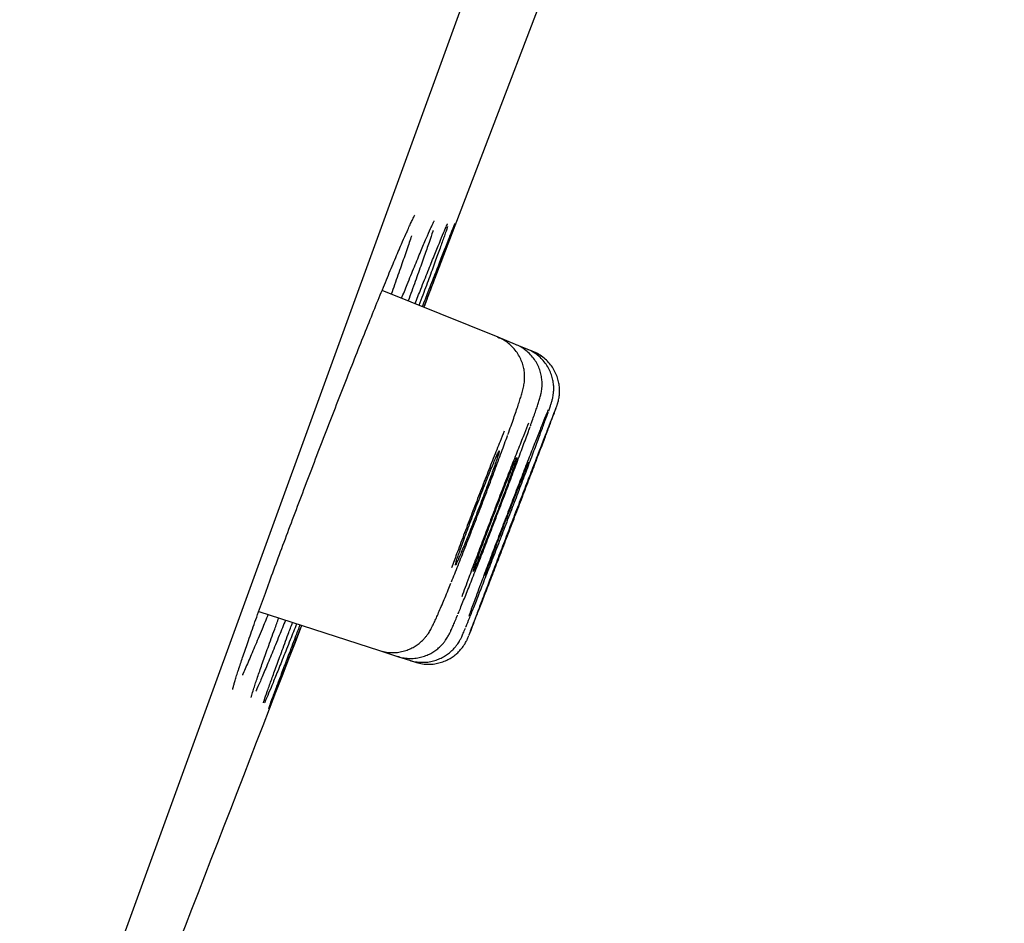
# Model space of a CAD drawing. Header units: millimetres. Extents: x 8 to 1128, y 12 to 2387.
# Tile 84 of 91: x 1047 to 1056, y 2245 to 2254. Entities that reach past the tile are written whole.
import ezdxf

# ---------------------------------------------------------------- set-up
doc = ezdxf.new("R2010")
doc.units = ezdxf.units.MM

msp = doc.modelspace()

# ---------------------------------------------------------------- linework, layer by layer
at = {"color": 7, "linetype": 'Continuous', "lineweight": 30}
for p, q in [((1074.8517, 2318.9764), (1039.538, 2221.9529)), ((1051.5548, 2250.9162), (1050.4639, 2251.3569)), ((1051.7195, 2250.8496), (1051.5548, 2250.9162)), ((1051.8292, 2250.8053), (1051.7195, 2250.8496)), ((1051.8841, 2250.7831), (1051.8292, 2250.8053)), ((1049.3034, 2248.3381), (1050.4391, 2247.9691)), ((1050.4391, 2247.9691), (1050.6082, 2247.9141)), ((1050.6082, 2247.9141), (1050.721, 2247.8775)), ((1050.721, 2247.8775), (1050.7773, 2247.8591)), ((1049.1197, 2247.8098), (1049.1209, 2247.8134))]:
    msp.add_line(p, q, dxfattribs=at)
at = {"color": 7, "linetype": 'Continuous', "lineweight": 30, "flags": 128}
msp.add_lwpolyline([(1050.858, 2251.1977), (1052.0162, 2254.235), (1052.7779, 2256.2462)], dxfattribs=at)
at = {"color": 7, "linetype": 'Continuous', "lineweight": 30}
for centre, radius, start, end in [((1406.7262, 2142.8467), 395.3, 152.544642, 170.401412), ((-70.1881, 2680.4012), 1200.4, 338.6398874, 338.8972124)]:
    msp.add_arc(centre, radius, start, end, dxfattribs=at)
for points, knots in [([(1050.6837, 2251.8772), (1050.689, 2251.889), (1050.7033, 2251.9214), (1050.723, 2251.9646), (1050.7427, 2252.0065), (1050.7575, 2252.0367), (1050.7673, 2252.0555), (1050.7728, 2252.0651), (1050.773, 2252.0655), (1050.7731, 2252.0656)], [0, 0, 0, 0, 0.107144, 0.292664, 0.474544, 0.65117, 0.798694, 0.924936, 1, 1, 1, 1]), ([(1050.6475, 2251.2827), (1050.6651, 2251.3265), (1050.7086, 2251.4344), (1050.7692, 2251.5829), (1050.8299, 2251.7293), (1050.8805, 2251.8489), (1050.9156, 2251.9296), (1050.9298, 2251.9602), (1050.9343, 2251.9698)], [0, 0, 0, 0, 0.1327472, 0.3271458, 0.5221642, 0.7165627, 0.9109615, 1, 1, 1, 1]), ([(1050.774, 2251.2316), (1050.7923, 2251.278), (1050.836, 2251.3886), (1050.8964, 2251.5399), (1050.9553, 2251.6863), (1051.0049, 2251.808), (1051.0436, 2251.9012), (1051.0685, 2251.9594), (1051.0763, 2251.9761), (1051.0786, 2251.9808)], [0, 0, 0, 0, 0.11754, 0.280618, 0.444216, 0.607294, 0.770355, 0.933937, 1, 1, 1, 1]), ([(1051.081, 2251.9596), (1051.0798, 2251.9559), (1051.0739, 2251.9372), (1051.0523, 2251.875), (1051.0163, 2251.7738), (1050.9696, 2251.645), (1050.9129, 2251.491), (1050.8598, 2251.3477), (1050.823, 2251.2492), (1050.8108, 2251.2167)], [0, 0, 0, 0, 0.043709, 0.217609, 0.392063, 0.565963, 0.739841, 0.914273, 1, 1, 1, 1]), ([(1050.8434, 2251.2036), (1050.8621, 2251.2516), (1050.9057, 2251.3642), (1050.9653, 2251.5172), (1051.0226, 2251.6641), (1051.0703, 2251.7858), (1051.108, 2251.8813), (1051.1345, 2251.9475), (1051.1492, 2251.9835), (1051.1508, 2251.9866), (1051.1513, 2251.9875)], [0, 0, 0, 0, 0.10464, 0.244926, 0.38566, 0.525946, 0.666211, 0.806923, 0.947188, 1, 1, 1, 1]), ([(1051.1508, 2251.9827), (1051.1502, 2251.9808), (1051.148, 2251.9739), (1051.1329, 2251.9323), (1051.1053, 2251.858), (1051.0667, 2251.755), (1051.0185, 2251.6272), (1050.9602, 2251.4733), (1050.9058, 2251.33), (1050.8682, 2251.2313), (1050.8557, 2251.1986)], [0, 0, 0, 0, 0.057215, 0.202187, 0.347146, 0.492567, 0.637526, 0.782486, 0.927909, 1, 1, 1, 1]), ([(1050.9301, 2251.9601), (1050.933, 2251.9665), (1050.9405, 2251.9827), (1050.9483, 2251.9988), (1050.9542, 2252.0101), (1050.9548, 2252.0112), (1050.955, 2252.0116)], [0, 0, 0, 0, 0.209867, 0.531326, 0.808032, 1, 1, 1, 1]), ([(1051.0743, 2251.9709), (1051.0758, 2251.9741), (1051.0787, 2251.9804), (1051.0805, 2251.9839), (1051.08, 2251.9829), (1051.08, 2251.9829)], [0, 0, 0, 0, 0.499787, 0.99835, 1, 1, 1, 1]), ([(1049.206, 2248.0638), (1049.2259, 2248.1204), (1049.2658, 2248.2339), (1049.3363, 2248.43), (1049.4135, 2248.642), (1049.4975, 2248.8697), (1049.5868, 2249.1093), (1049.6804, 2249.3579), (1049.7771, 2249.6126), (1049.8757, 2249.87), (1049.9749, 2250.1269), (1050.0735, 2250.38), (1050.1703, 2250.6262), (1050.264, 2250.8626), (1050.3534, 2251.0856), (1050.4374, 2251.2929), (1050.5152, 2251.4822), (1050.5851, 2251.6494), (1050.6434, 2251.7866), (1050.6739, 2251.8556), (1050.6874, 2251.8861)], [0, 0, 0, 0, 0.0561196, 0.1124181, 0.1685377, 0.2246572, 0.2809557, 0.3370753, 0.3931974, 0.4494985, 0.5056207, 0.5617613, 0.6180808, 0.6742215, 0.7303882, 0.7867338, 0.8429005, 0.8990893, 0.9554572, 1, 1, 1, 1]), ([(1050.7404, 2251.872), (1050.74, 2251.8709), (1050.7287, 2251.8353), (1050.6971, 2251.7419), (1050.6444, 2251.5892), (1050.5945, 2251.4476), (1050.56, 2251.3519), (1050.5494, 2251.3224)], [0, 0, 0, 0, 0.009267, 0.296448, 0.583497, 0.871462, 1, 1, 1, 1]), ([(1050.9437, 2251.921), (1050.9426, 2251.9177), (1050.9336, 2251.8894), (1050.9066, 2251.8101), (1050.8626, 2251.6836), (1050.8072, 2251.5286), (1050.7559, 2251.3864), (1050.7202, 2251.2892), (1050.7087, 2251.258)], [0, 0, 0, 0, 0.0291, 0.246555, 0.463317, 0.680018, 0.897411, 1, 1, 1, 1]), ([(1051.6482, 2250.0021), (1051.651, 2250.0099), (1051.6638, 2250.0451), (1051.6841, 2250.1021), (1051.7089, 2250.1723), (1051.7306, 2250.2352), (1051.7495, 2250.2912), (1051.7656, 2250.341), (1051.7799, 2250.3875), (1051.7896, 2250.4222), (1051.7969, 2250.4553), (1051.8011, 2250.4798), (1051.8044, 2250.5069), (1051.806, 2250.54), (1051.8046, 2250.5796), (1051.798, 2250.6252), (1051.7847, 2250.6746), (1051.7636, 2250.7248), (1051.7348, 2250.7735), (1051.6984, 2250.8187), (1051.6551, 2250.8586), (1051.6072, 2250.8922), (1051.5716, 2250.9077), (1051.5543, 2250.9152)], [0, 0, 0, 0, 0.020651, 0.093816, 0.167205, 0.240886, 0.314833, 0.389901, 0.469383, 0.561579, 0.598653, 0.625155, 0.650527, 0.675927, 0.704013, 0.736066, 0.770883, 0.807415, 0.845195, 0.883798, 0.922903, 0.962302, 1, 1, 1, 1]), ([(1051.8595, 2250.0817), (1051.8633, 2250.0923), (1051.8754, 2250.1258), (1051.8927, 2250.1747), (1051.9114, 2250.2282), (1051.9272, 2250.2746), (1051.9409, 2250.3165), (1051.9498, 2250.3458), (1051.9566, 2250.3718), (1051.9609, 2250.3904), (1051.9649, 2250.4118), (1051.9684, 2250.4387), (1051.9704, 2250.4725), (1051.969, 2250.5134), (1051.9623, 2250.5601), (1051.9486, 2250.61), (1051.9273, 2250.6602), (1051.8981, 2250.7088), (1051.8615, 2250.7539), (1051.818, 2250.7934), (1051.7705, 2250.8264), (1051.7356, 2250.8414), (1051.7189, 2250.8485)], [0, 0, 0, 0, 0.0388794, 0.1228862, 0.206845, 0.2919332, 0.3810199, 0.4808195, 0.5185227, 0.5478059, 0.5743352, 0.6002812, 0.6280072, 0.6608031, 0.6981911, 0.7381424, 0.7801292, 0.8236114, 0.8680446, 0.9130528, 0.9583965, 1, 1, 1, 1]), ([(1052.0317, 2250.2243), (1052.034, 2250.2309), (1052.0414, 2250.2517), (1052.0503, 2250.2777), (1052.0576, 2250.3001), (1052.0632, 2250.3192), (1052.0672, 2250.3341), (1052.0714, 2250.3525), (1052.0756, 2250.3763), (1052.079, 2250.4075), (1052.0799, 2250.4463), (1052.0761, 2250.4913), (1052.0661, 2250.54), (1052.0489, 2250.5901), (1052.0238, 2250.6398), (1051.991, 2250.6868), (1051.951, 2250.7296), (1051.9045, 2250.7659), (1051.8633, 2250.7912), (1051.8366, 2250.8008), (1051.8286, 2250.8037)], [0, 0, 0, 0, 0.0552769, 0.1769357, 0.2891335, 0.3346806, 0.3707495, 0.4015684, 0.4318483, 0.4661157, 0.5089755, 0.5580127, 0.610515, 0.6667293, 0.7256749, 0.7863451, 0.8480589, 0.9103922, 0.9730761, 1, 1, 1, 1]), ([(1052.1057, 2250.2622), (1052.1069, 2250.2655), (1052.1092, 2250.2719), (1052.112, 2250.28), (1052.1152, 2250.2897), (1052.119, 2250.3024), (1052.1234, 2250.3191), (1052.1284, 2250.3425), (1052.1329, 2250.374), (1052.135, 2250.4149), (1052.1321, 2250.4616), (1052.1226, 2250.5117), (1052.1063, 2250.5618), (1052.0822, 2250.6116), (1052.0503, 2250.6591), (1052.0112, 2250.7024), (1051.9654, 2250.7396), (1051.9225, 2250.7668), (1051.8937, 2250.7776), (1051.8835, 2250.7815)], [0, 0, 0, 0, 0.066118, 0.12996, 0.17397, 0.202599, 0.22877, 0.26103, 0.304952, 0.359253, 0.427325, 0.494347, 0.56515, 0.640065, 0.71736, 0.796084, 0.875656, 0.955712, 1, 1, 1, 1]), ([(1051.2519, 2248.1907), (1051.2527, 2248.1926), (1051.2611, 2248.2126), (1051.2875, 2248.2778), (1051.3308, 2248.3863), (1051.3838, 2248.5206), (1051.4438, 2248.6738), (1051.5092, 2248.8419), (1051.5782, 2249.0205), (1051.6488, 2249.2041), (1051.7191, 2249.3877), (1051.787, 2249.5662), (1051.8505, 2249.7342), (1051.9079, 2249.8871), (1051.9578, 2250.0211), (1051.9975, 2250.1292), (1052.0209, 2250.1936), (1052.0276, 2250.2131), (1052.0281, 2250.2145)], [0, 0, 0, 0, 0.0074406, 0.0779219, 0.1484171, 0.2189123, 0.2894189, 0.3599256, 0.4304361, 0.5009466, 0.5714518, 0.6419569, 0.7124499, 0.7829428, 0.8534221, 0.9239013, 0.9943713, 1, 1, 1, 1]), ([(1051.2822, 2248.115), (1051.2832, 2248.1174), (1051.2873, 2248.1273), (1051.3065, 2248.1759), (1051.3389, 2248.2585), (1051.3822, 2248.37), (1051.434, 2248.5036), (1051.4932, 2248.657), (1051.5579, 2248.825), (1051.6265, 2249.0033), (1051.6969, 2249.1866), (1051.7671, 2249.3699), (1051.8352, 2249.5479), (1051.8991, 2249.7153), (1051.9573, 2249.868), (1052.0077, 2250.0006), (1052.0494, 2250.1111), (1052.08, 2250.1925), (1052.0979, 2250.2404), (1052.1011, 2250.2497), (1052.1019, 2250.2521)], [0, 0, 0, 0, 0.0197368, 0.079691, 0.1396452, 0.1996061, 0.2595669, 0.3195368, 0.3795067, 0.4394841, 0.4994615, 0.5594415, 0.6194215, 0.6793981, 0.7393747, 0.7993435, 0.8593122, 0.919272, 0.9792318, 1, 1, 1, 1]), ([(1052.0269, 2250.2341), (1052.0201, 2250.2178), (1052.0048, 2250.1813), (1051.9682, 2250.0904), (1051.921, 2249.9716), (1051.8651, 2249.8296), (1051.803, 2249.6704), (1051.736, 2249.4976), (1051.6661, 2249.3166), (1051.5954, 2249.1323), (1051.5258, 2248.95), (1051.4594, 2248.775), (1051.4056, 2248.6325), (1051.3635, 2248.5202), (1051.3426, 2248.4643), (1051.3322, 2248.4363)], [0, 0, 0, 0, 0.066457, 0.149433, 0.232409, 0.3154, 0.398391, 0.48139, 0.564389, 0.647385, 0.73038, 0.813364, 0.896347, 0.948174, 1, 1, 1, 1]), ([(1052.1035, 2250.2593), (1052.0995, 2250.2496), (1052.0913, 2250.2294), (1052.0648, 2250.162), (1052.0279, 2250.0675), (1051.9814, 2249.9477), (1051.9266, 2249.8059), (1051.8652, 2249.6468), (1051.7987, 2249.4741), (1051.7293, 2249.2934), (1051.6587, 2249.1095), (1051.589, 2248.9276), (1051.5223, 2248.753), (1051.4681, 2248.6109), (1051.4255, 2248.499), (1051.4043, 2248.4433), (1051.3937, 2248.4154)], [0, 0, 0, 0, 0.071323, 0.147115, 0.222913, 0.298711, 0.374521, 0.45033, 0.52615, 0.60197, 0.677795, 0.753621, 0.829444, 0.905268, 0.952634, 1, 1, 1, 1]), ([(1051.8426, 2250.1081), (1051.8301, 2250.0774), (1051.8019, 2250.0085), (1051.7481, 2249.8739), (1051.6853, 2249.7148), (1051.6175, 2249.5414), (1051.5472, 2249.3598), (1051.4762, 2249.1749), (1051.4065, 2248.9919), (1051.3403, 2248.8161), (1051.2869, 2248.673), (1051.2452, 2248.5601), (1051.2247, 2248.5039), (1051.2144, 2248.4758)], [0, 0, 0, 0, 0.079669, 0.179199, 0.278729, 0.378259, 0.477789, 0.577301, 0.676812, 0.776296, 0.87578, 0.93789, 1, 1, 1, 1]), ([(1051.117, 2248.6161), (1051.1372, 2248.6662), (1051.1776, 2248.7664), (1051.2451, 2248.9369), (1051.3153, 2249.1167), (1051.3868, 2249.302), (1051.4573, 2249.4872), (1051.5253, 2249.6679), (1051.5875, 2249.8356), (1051.6277, 2249.9452), (1051.6442, 2249.9913), (1051.6446, 2249.9926)], [0, 0, 0, 0, 0.124591, 0.249182, 0.373745, 0.498308, 0.622821, 0.747334, 0.871796, 0.996258, 1, 1, 1, 1]), ([(1051.6137, 2250.0324), (1051.6009, 2250.0012), (1051.5693, 2249.9237), (1051.5114, 2249.7786), (1051.4431, 2249.605), (1051.3721, 2249.4224), (1051.3007, 2249.2364), (1051.231, 2249.0527), (1051.1689, 2248.887), (1051.1335, 2248.7907), (1051.1178, 2248.7481)], [0, 0, 0, 0, 0.0905587, 0.2245399, 0.3585028, 0.4924653, 0.6263794, 0.7602933, 0.89415, 1, 1, 1, 1]), ([(1051.1793, 2248.3147), (1051.1795, 2248.3152), (1051.1915, 2248.3436), (1051.2246, 2248.4249), (1051.2774, 2248.5561), (1051.3387, 2248.7105), (1051.4048, 2248.8789), (1051.4744, 2249.0581), (1051.5454, 2249.2424), (1051.6157, 2249.4267), (1051.6835, 2249.6058), (1051.7469, 2249.7749), (1051.8031, 2249.9269), (1051.8399, 2250.0273), (1051.8546, 2250.0686), (1051.8563, 2250.0735)], [0, 0, 0, 0, 0.001808, 0.091473, 0.181138, 0.270815, 0.360492, 0.450163, 0.539834, 0.629486, 0.719137, 0.808762, 0.898387, 0.987992, 1, 1, 1, 1]), ([(1051.5006, 2249.6463), (1051.5087, 2249.6688), (1051.5251, 2249.7144), (1051.5438, 2249.7685), (1051.5577, 2249.8108), (1051.5659, 2249.8384), (1051.5684, 2249.8512), (1051.5649, 2249.8487), (1051.5556, 2249.8308), (1051.5408, 2249.7984), (1051.5207, 2249.7518), (1051.4963, 2249.6932), (1051.4678, 2249.623), (1051.4365, 2249.5447), (1051.4028, 2249.459), (1051.3682, 2249.3699), (1051.333, 2249.2783), (1051.2989, 2249.1885), (1051.2663, 2249.1013), (1051.2366, 2249.0209), (1051.2102, 2248.948), (1051.1883, 2248.886), (1051.171, 2248.8356), (1051.1593, 2248.799), (1051.1532, 2248.7767), (1051.153, 2248.7697), (1051.1587, 2248.778), (1051.1701, 2248.8013), (1051.187, 2248.8394), (1051.2086, 2248.8905), (1051.2348, 2248.954), (1051.2643, 2249.027), (1051.2968, 2249.1088), (1051.3308, 2249.1956), (1051.366, 2249.2865), (1051.4007, 2249.3773), (1051.4345, 2249.4667), (1051.4689, 2249.5592), (1051.4894, 2249.6154), (1051.5006, 2249.6463)], [0, 0, 0, 0, 0.02645, 0.053668, 0.080118, 0.107335, 0.133792, 0.161015, 0.187483, 0.214717, 0.241195, 0.26844, 0.294921, 0.32217, 0.348647, 0.375892, 0.40236, 0.429595, 0.456051, 0.483275, 0.509724, 0.536939, 0.563386, 0.5906, 0.617054, 0.644274, 0.670738, 0.697969, 0.724444, 0.751686, 0.778166, 0.805415, 0.831894, 0.859142, 0.885612, 0.912851, 0.939311, 0.966538, 1, 1, 1, 1]), ([(1051.6637, 2249.5845), (1051.6719, 2249.6068), (1051.6884, 2249.652), (1051.7076, 2249.7058), (1051.7221, 2249.7477), (1051.7309, 2249.775), (1051.7339, 2249.7876), (1051.7311, 2249.785), (1051.7225, 2249.7671), (1051.7084, 2249.7347), (1051.6891, 2249.6882), (1051.6653, 2249.6298), (1051.6374, 2249.5599), (1051.6066, 2249.482), (1051.5732, 2249.3967), (1051.5389, 2249.3081), (1051.5039, 2249.2169), (1051.4699, 2249.1276), (1051.4373, 2249.041), (1051.4074, 2248.961), (1051.3807, 2248.8886), (1051.3584, 2248.827), (1051.3408, 2248.777), (1051.3285, 2248.7408), (1051.3218, 2248.7187), (1051.3209, 2248.7119), (1051.326, 2248.7203), (1051.3366, 2248.7436), (1051.3528, 2248.7816), (1051.3738, 2248.8325), (1051.3994, 2248.8958), (1051.4283, 2248.9685), (1051.4603, 2249.0499), (1051.494, 2249.1363), (1051.5289, 2249.2267), (1051.5634, 2249.3169), (1051.5972, 2249.4059), (1051.6317, 2249.4978), (1051.6523, 2249.5537), (1051.6637, 2249.5845)], [0, 0, 0, 0, 0.026453, 0.053673, 0.080126, 0.107346, 0.133802, 0.161025, 0.187488, 0.214717, 0.241187, 0.268425, 0.2949, 0.322142, 0.348617, 0.375859, 0.402329, 0.429567, 0.456029, 0.48326, 0.509715, 0.536938, 0.56339, 0.59061, 0.617064, 0.644285, 0.670745, 0.697973, 0.724441, 0.751676, 0.77815, 0.805391, 0.831866, 0.859109, 0.885581, 0.912821, 0.939286, 0.966518, 1, 1, 1, 1]), ([(1051.8426, 2249.7418), (1051.8424, 2249.7418), (1051.8417, 2249.7418), (1051.834, 2249.7241), (1051.8208, 2249.6921), (1051.802, 2249.6456), (1051.7788, 2249.5873), (1051.7514, 2249.5176), (1051.721, 2249.4399), (1051.6881, 2249.3549), (1051.654, 2249.2665), (1051.6191, 2249.1757), (1051.5852, 2249.0867), (1051.5524, 2249.0004), (1051.5224, 2248.9208), (1051.4954, 2248.8488), (1051.4727, 2248.7875), (1051.4545, 2248.7377), (1051.4418, 2248.702), (1051.4343, 2248.6798), (1051.4341, 2248.6776), (1051.434, 2248.6765)], [0, 0, 0, 0, 0.038408, 0.091319, 0.145763, 0.198684, 0.253139, 0.306069, 0.360534, 0.413469, 0.467939, 0.520872, 0.575341, 0.628266, 0.682726, 0.735641, 0.79009, 0.842996, 0.897437, 0.950341, 1, 1, 1, 1]), ([(1051.8979, 2249.7206), (1051.8977, 2249.7206), (1051.8975, 2249.7204), (1051.8903, 2249.7025), (1051.8777, 2249.6704), (1051.8594, 2249.6237), (1051.8368, 2249.5653), (1051.8098, 2249.4956), (1051.7798, 2249.4179), (1051.7471, 2249.333), (1051.7132, 2249.2448), (1051.6785, 2249.1542), (1051.6445, 2249.0654), (1051.6116, 2248.9793), (1051.5813, 2248.9), (1051.554, 2248.8281), (1051.5308, 2248.7672), (1051.5121, 2248.7177), (1051.4989, 2248.6823), (1051.4908, 2248.6603), (1051.4902, 2248.6582), (1051.49, 2248.6572)], [0, 0, 0, 0, 0.038431, 0.091343, 0.145789, 0.198706, 0.253157, 0.306081, 0.36054, 0.413471, 0.467938, 0.520873, 0.575344, 0.628278, 0.682747, 0.735675, 0.790138, 0.843058, 0.897513, 0.950426, 1, 1, 1, 1]), ([(1050.4394, 2247.9701), (1050.4568, 2247.9649), (1050.4932, 2247.9542), (1050.5501, 2247.9489), (1050.6071, 2247.951), (1050.6609, 2247.9608), (1050.7105, 2247.9768), (1050.7554, 2247.9979), (1050.7948, 2248.0226), (1050.8284, 2248.0491), (1050.8556, 2248.0755), (1050.8769, 2248.1001), (1050.8935, 2248.1221), (1050.9065, 2248.1416), (1050.9177, 2248.1601), (1050.9286, 2248.1797), (1050.9423, 2248.2065), (1050.9586, 2248.2409), (1050.9793, 2248.2866), (1051.0021, 2248.3391), (1051.0276, 2248.3988), (1051.0559, 2248.4665), (1051.0838, 2248.534), (1051.1032, 2248.5817), (1051.1116, 2248.6025)], [0, 0, 0, 0, 0.036106, 0.075655, 0.113523, 0.149831, 0.184615, 0.217829, 0.249318, 0.27874, 0.305583, 0.329777, 0.352551, 0.376207, 0.402675, 0.435686, 0.48184, 0.563286, 0.64049, 0.714279, 0.792173, 0.867981, 0.942421, 1, 1, 1, 1]), ([(1051.3937, 2248.4154), (1051.3781, 2248.3743), (1051.3469, 2248.292), (1051.3122, 2248.2), (1051.2877, 2248.1344), (1051.281, 2248.1155), (1051.2778, 2248.1066)], [0, 0, 0, 0, 0.256825, 0.51365, 0.770476, 1, 1, 1, 1]), ([(1051.3322, 2248.4363), (1051.3163, 2248.3934), (1051.2962, 2248.3393), (1051.2823, 2248.301), (1051.2794, 2248.293)], [0, 0, 0, 0, 0.792854, 1, 1, 1, 1]), ([(1049.3913, 2248.3095), (1049.372, 2248.2623), (1049.3265, 2248.1513), (1049.2632, 2248.0001), (1049.2025, 2247.8582), (1049.1647, 2247.7714), (1049.15, 2247.7394), (1049.1492, 2247.7378)], [0, 0, 0, 0, 0.195674, 0.459732, 0.722951, 0.986233, 1, 1, 1, 1]), ([(1049.555, 2248.2563), (1049.535, 2248.2068), (1049.4894, 2248.0934), (1049.4269, 2247.9407), (1049.3666, 2247.7953), (1049.3173, 2247.6791), (1049.2872, 2247.6095), (1049.2767, 2247.5869), (1049.2763, 2247.5859)], [0, 0, 0, 0, 0.160818, 0.368515, 0.575551, 0.782601, 0.990311, 1, 1, 1, 1]), ([(1049.3904, 2247.9972), (1049.4104, 2248.053), (1049.4415, 2248.1392), (1049.4788, 2248.2409), (1049.492, 2248.2768)], [0, 0, 0, 0, 0.647024, 1, 1, 1, 1]), ([(1049.5163, 2247.9506), (1049.5369, 2248.0063), (1049.5693, 2248.0938), (1049.6079, 2248.1971), (1049.6219, 2248.2346)], [0, 0, 0, 0, 0.636966, 1, 1, 1, 1]), ([(1050.6086, 2247.9154), (1050.6243, 2247.9106), (1050.659, 2247.8999), (1050.7144, 2247.8941), (1050.7715, 2247.8956), (1050.8255, 2247.9048), (1050.8755, 2247.9204), (1050.9209, 2247.9411), (1050.961, 2247.9657), (1050.9953, 2247.9926), (1051.0235, 2248.0198), (1051.0456, 2248.0452), (1051.0622, 2248.0676), (1051.0747, 2248.0867), (1051.0847, 2248.1035), (1051.0934, 2248.1195), (1051.1026, 2248.1377), (1051.1144, 2248.1626), (1051.1293, 2248.196), (1051.1491, 2248.2422), (1051.1641, 2248.2776), (1051.1737, 2248.3008), (1051.1746, 2248.3029)], [0, 0, 0, 0, 0.04396, 0.097205, 0.14816, 0.196994, 0.243761, 0.288414, 0.330789, 0.370515, 0.406857, 0.438964, 0.467364, 0.494656, 0.524036, 0.558785, 0.604912, 0.675134, 0.783279, 0.883183, 0.989118, 1, 1, 1, 1]), ([(1049.6598, 2248.2222), (1049.6394, 2248.1705), (1049.5936, 2248.0546), (1049.5315, 2247.8992), (1049.4732, 2247.7542), (1049.4243, 2247.6344), (1049.3865, 2247.5436), (1049.3642, 2247.4914), (1049.3581, 2247.4784), (1049.3576, 2247.4773)], [0, 0, 0, 0, 0.137125, 0.306881, 0.476096, 0.645302, 0.815048, 0.984254, 1, 1, 1, 1]), ([(1049.7059, 2248.2073), (1049.6852, 2248.1541), (1049.6397, 2248.0366), (1049.5786, 2247.8797), (1049.5217, 2247.7341), (1049.4749, 2247.6147), (1049.4377, 2247.5205), (1049.412, 2247.4562), (1049.3987, 2247.4237), (1049.3973, 2247.4211), (1049.3971, 2247.4207)], [0, 0, 0, 0, 0.118636, 0.261841, 0.404591, 0.547322, 0.690508, 0.833238, 0.975946, 1, 1, 1, 1]), ([(1049.5847, 2247.9261), (1049.6059, 2247.9817), (1049.6392, 2248.0696), (1049.6787, 2248.1734), (1049.6932, 2248.2114)], [0, 0, 0, 0, 0.633385, 1, 1, 1, 1]), ([(1050.7214, 2247.8788), (1050.7256, 2247.8772), (1050.7487, 2247.8681), (1050.7929, 2247.8608), (1050.8514, 2247.857), (1050.9074, 2247.8621), (1050.9597, 2247.8741), (1051.0078, 2247.892), (1051.0511, 2247.9146), (1051.0891, 2247.9405), (1051.1214, 2247.9684), (1051.1476, 2247.9961), (1051.1677, 2248.0215), (1051.1825, 2248.0431), (1051.1931, 2248.0608), (1051.201, 2248.0752), (1051.2076, 2248.0882), (1051.2141, 2248.1018), (1051.2233, 2248.1221), (1051.2337, 2248.1464), (1051.2442, 2248.1717), (1051.248, 2248.181)], [0, 0, 0, 0, 0.0142915, 0.0797478, 0.142248, 0.2021003, 0.2594404, 0.3142824, 0.3665307, 0.4159589, 0.462117, 0.5040849, 0.5403697, 0.5707787, 0.5983432, 0.6275146, 0.6615941, 0.7070463, 0.7760068, 0.9171072, 1, 1, 1, 1]), ([(1049.1176, 2247.8045), (1049.13, 2247.8416), (1049.1552, 2247.9176), (1049.1888, 2248.0143), (1049.206, 2248.0638)], [0, 0, 0, 0, 0.487863, 1, 1, 1, 1]), ([(1050.7779, 2247.8608), (1050.7852, 2247.8581), (1050.8115, 2247.8484), (1050.8588, 2247.8412), (1050.9169, 2247.839), (1050.9723, 2247.8453), (1051.024, 2247.8583), (1051.0714, 2247.877), (1051.1139, 2247.9003), (1051.1512, 2247.9268), (1051.183, 2247.9553), (1051.2092, 2247.9841), (1051.2297, 2248.0112), (1051.2445, 2248.0345), (1051.2546, 2248.0526), (1051.2612, 2248.0656), (1051.2657, 2248.0752), (1051.2692, 2248.0831), (1051.2728, 2248.0915), (1051.2754, 2248.0976), (1051.2777, 2248.1034), (1051.2783, 2248.1049)], [0, 0, 0, 0, 0.0317511, 0.1141158, 0.1928067, 0.2681708, 0.3403509, 0.4093432, 0.475016, 0.5371049, 0.5951777, 0.6485271, 0.6957996, 0.7343244, 0.7632179, 0.7876853, 0.8127788, 0.845522, 0.8926639, 0.972081, 1, 1, 1, 1]), ([(1049.2459, 2247.5787), (1049.2508, 2247.5944), (1049.2634, 2247.6344), (1049.2951, 2247.7276), (1049.3378, 2247.8502), (1049.3728, 2247.9482), (1049.3904, 2247.9972)], [0, 0, 0, 0, 0.182834, 0.467169, 0.733584, 1, 1, 1, 1]), ([(1049.3473, 2247.478), (1049.3499, 2247.4864), (1049.3573, 2247.5098), (1049.3814, 2247.5793), (1049.4176, 2247.6807), (1049.4623, 2247.804), (1049.4983, 2247.9017), (1049.5163, 2247.9506)], [0, 0, 0, 0, 0.125771, 0.351988, 0.577485, 0.788743, 1, 1, 1, 1]), ([(1049.3957, 2247.4204), (1049.3967, 2247.4236), (1049.3994, 2247.432), (1049.4164, 2247.4787), (1049.4446, 2247.5548), (1049.483, 2247.6572), (1049.5293, 2247.7797), (1049.5662, 2247.8773), (1049.5847, 2247.9261)], [0, 0, 0, 0, 0.118303, 0.299095, 0.480464, 0.661256, 0.830628, 1, 1, 1, 1]), ([(1049.0579, 2247.6033), (1049.0579, 2247.6035), (1049.058, 2247.6041), (1049.0601, 2247.6137), (1049.0646, 2247.6315), (1049.0724, 2247.6595), (1049.084, 2247.6981), (1049.0957, 2247.7359), (1049.1047, 2247.7634), (1049.1074, 2247.7718)], [0, 0, 0, 0, 0.082657, 0.208856, 0.360443, 0.533113, 0.720126, 0.915437, 1, 1, 1, 1]), ([(1049.1074, 2247.7718), (1049.1105, 2247.7817), (1049.1144, 2247.7938), (1049.1189, 2247.8073), (1049.1197, 2247.8098)], [0, 0, 0, 0, 0.816221, 1, 1, 1, 1]), ([(1049.2315, 2247.5277), (1049.2315, 2247.5277), (1049.2313, 2247.5266), (1049.2322, 2247.5311), (1049.2351, 2247.5416), (1049.2405, 2247.5605), (1049.2464, 2247.5793), (1049.2493, 2247.5886)], [0, 0, 0, 0, 0.0111357, 0.1990384, 0.4368538, 0.7222015, 1, 1, 1, 1])]:
    msp.add_open_spline(points, degree=3, knots=knots, dxfattribs=at)

doc.saveas('drawing.dxf')
